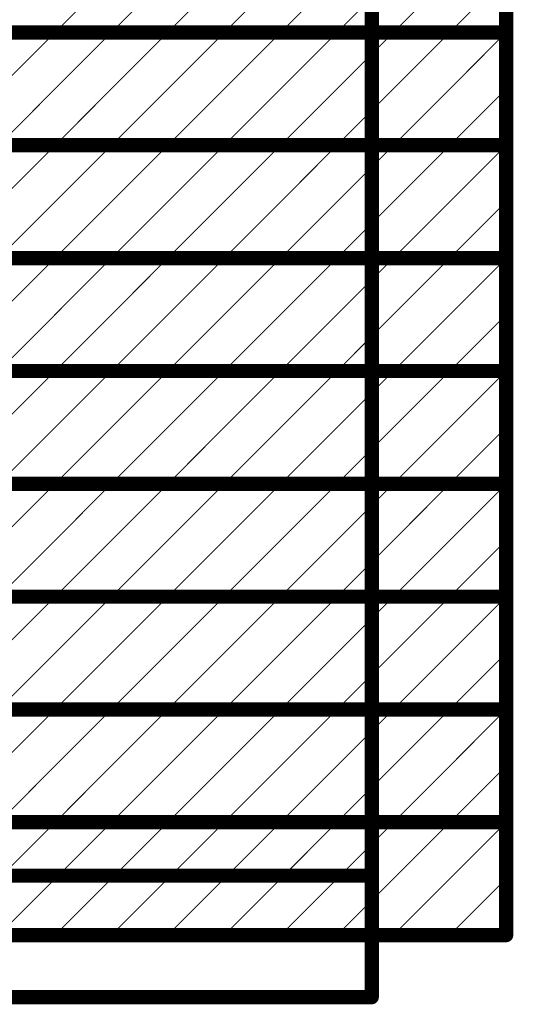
# Model space of a CAD drawing. Header units: inches. Extents: x -6 to 11.6, y -2.2 to 8.3.
# Tile 6 of 256: x -0.7 to -0.2, y -1.6 to -0.6. Entities that reach past the tile are written whole.
import ezdxf

# ---------------------------------------------------------------- set-up
doc = ezdxf.new("R2010")
doc.units = ezdxf.units.IN
doc.header["$MEASUREMENT"] = 0
doc.layers.add('Drill Drawing', color=1, linetype='Continuous')
doc.layers.add('Notes', color=56, linetype='Continuous')

msp = doc.modelspace()

# ---------------------------------------------------------------- linework, layer by layer
at = {"layer": 'Drill Drawing'}
for points in [[(-0.3454, -1.5837, 0.015, 0.015, 0), (-0.3454, 0.4635, 0.015, 0.015, 0)], [(-5.5772, -1.4558, 0.015, 0.015, 0), (-0.3454, -1.4558, 0.015, 0.015, 0)], [(-5.5772, -1.5837, 0.015, 0.015, 0), (-0.3454, -1.5837, 0.015, 0.015, 0)]]:
    msp.add_lwpolyline(points, format="xyseb", dxfattribs=at)
for points in [[(-0.3492, -1.4558, 0.0075, 0.0075, 1), (-0.3417, -1.4558, 0.0075, 0.0075, 1)], [(-0.3492, -1.5837, 0.0075, 0.0075, 1), (-0.3417, -1.5837, 0.0075, 0.0075, 1)], [(-0.3492, -1.5837, 0.0075, 0.0075, 1), (-0.3417, -1.5837, 0.0075, 0.0075, 1)]]:
    msp.add_lwpolyline(points, format="xyseb", close=True, dxfattribs=at)
at = {"layer": 'Notes'}
for points in [[(-0.2038, -1.5184, 0.015, 0.015, 0), (-0.2038, 1.0948, 0.015, 0.015, 0)], [(-0.679, -0.5681, 0.001, 0.001, 0), (-0.5602, -0.4494, 0.001, 0.001, 0)], [(-0.6196, -0.5681, 0.001, 0.001, 0), (-0.5008, -0.4494, 0.001, 0.001, 0)], [(-0.5602, -0.5681, 0.001, 0.001, 0), (-0.4414, -0.4494, 0.001, 0.001, 0)], [(-0.5008, -0.5681, 0.001, 0.001, 0), (-0.382, -0.4494, 0.001, 0.001, 0)], [(-0.4414, -0.5681, 0.001, 0.001, 0), (-0.3226, -0.4494, 0.001, 0.001, 0)], [(-0.382, -0.5681, 0.001, 0.001, 0), (-0.2632, -0.4494, 0.001, 0.001, 0)], [(-0.3226, -0.5681, 0.001, 0.001, 0), (-0.2038, -0.4494, 0.001, 0.001, 0)], [(-0.2632, -0.5681, 0.001, 0.001, 0), (-0.2038, -0.5088, 0.001, 0.001, 0)], [(-1.3123, -0.5681, 0.015, 0.015, 0), (-0.2038, -0.5681, 0.015, 0.015, 0)], [(-0.7977, -0.6869, 0.001, 0.001, 0), (-0.679, -0.5681, 0.001, 0.001, 0)], [(-0.7383, -0.6869, 0.001, 0.001, 0), (-0.6196, -0.5681, 0.001, 0.001, 0)], [(-0.679, -0.6869, 0.001, 0.001, 0), (-0.5602, -0.5681, 0.001, 0.001, 0)], [(-0.6196, -0.6869, 0.001, 0.001, 0), (-0.5008, -0.5681, 0.001, 0.001, 0)], [(-0.5602, -0.6869, 0.001, 0.001, 0), (-0.4414, -0.5681, 0.001, 0.001, 0)], [(-0.5008, -0.6869, 0.001, 0.001, 0), (-0.382, -0.5681, 0.001, 0.001, 0)], [(-0.4414, -0.6869, 0.001, 0.001, 0), (-0.3226, -0.5681, 0.001, 0.001, 0)], [(-0.382, -0.6869, 0.001, 0.001, 0), (-0.2632, -0.5681, 0.001, 0.001, 0)], [(-0.3226, -0.6869, 0.001, 0.001, 0), (-0.2038, -0.5681, 0.001, 0.001, 0)], [(-0.2632, -0.6869, 0.001, 0.001, 0), (-0.2038, -0.6275, 0.001, 0.001, 0)], [(-1.3123, -0.6869, 0.015, 0.015, 0), (-0.2038, -0.6869, 0.015, 0.015, 0)], [(-0.7977, -0.8057, 0.001, 0.001, 0), (-0.679, -0.6869, 0.001, 0.001, 0)], [(-0.7383, -0.8057, 0.001, 0.001, 0), (-0.6196, -0.6869, 0.001, 0.001, 0)], [(-0.679, -0.8057, 0.001, 0.001, 0), (-0.5602, -0.6869, 0.001, 0.001, 0)], [(-0.6196, -0.8057, 0.001, 0.001, 0), (-0.5008, -0.6869, 0.001, 0.001, 0)], [(-0.5602, -0.8057, 0.001, 0.001, 0), (-0.4414, -0.6869, 0.001, 0.001, 0)], [(-0.5008, -0.8057, 0.001, 0.001, 0), (-0.382, -0.6869, 0.001, 0.001, 0)], [(-0.4414, -0.8057, 0.001, 0.001, 0), (-0.3226, -0.6869, 0.001, 0.001, 0)], [(-0.382, -0.8057, 0.001, 0.001, 0), (-0.2632, -0.6869, 0.001, 0.001, 0)], [(-0.3226, -0.8057, 0.001, 0.001, 0), (-0.2038, -0.6869, 0.001, 0.001, 0)], [(-0.2632, -0.8057, 0.001, 0.001, 0), (-0.2038, -0.7463, 0.001, 0.001, 0)], [(-1.3123, -0.8057, 0.015, 0.015, 0), (-0.2038, -0.8057, 0.015, 0.015, 0)], [(-0.7977, -0.9245, 0.001, 0.001, 0), (-0.679, -0.8057, 0.001, 0.001, 0)], [(-0.7383, -0.9245, 0.001, 0.001, 0), (-0.6196, -0.8057, 0.001, 0.001, 0)], [(-0.679, -0.9245, 0.001, 0.001, 0), (-0.5602, -0.8057, 0.001, 0.001, 0)], [(-0.6196, -0.9245, 0.001, 0.001, 0), (-0.5008, -0.8057, 0.001, 0.001, 0)], [(-0.5602, -0.9245, 0.001, 0.001, 0), (-0.4414, -0.8057, 0.001, 0.001, 0)], [(-0.5008, -0.9245, 0.001, 0.001, 0), (-0.382, -0.8057, 0.001, 0.001, 0)], [(-0.4414, -0.9245, 0.001, 0.001, 0), (-0.3226, -0.8057, 0.001, 0.001, 0)], [(-0.382, -0.9245, 0.001, 0.001, 0), (-0.2632, -0.8057, 0.001, 0.001, 0)], [(-0.3226, -0.9245, 0.001, 0.001, 0), (-0.2038, -0.8057, 0.001, 0.001, 0)], [(-0.2632, -0.9245, 0.001, 0.001, 0), (-0.2038, -0.8651, 0.001, 0.001, 0)], [(-1.3123, -0.9245, 0.015, 0.015, 0), (-0.2038, -0.9245, 0.015, 0.015, 0)], [(-0.7977, -1.0433, 0.001, 0.001, 0), (-0.679, -0.9245, 0.001, 0.001, 0)], [(-0.7383, -1.0433, 0.001, 0.001, 0), (-0.6196, -0.9245, 0.001, 0.001, 0)], [(-0.679, -1.0433, 0.001, 0.001, 0), (-0.5602, -0.9245, 0.001, 0.001, 0)], [(-0.6196, -1.0433, 0.001, 0.001, 0), (-0.5008, -0.9245, 0.001, 0.001, 0)], [(-0.5602, -1.0433, 0.001, 0.001, 0), (-0.4414, -0.9245, 0.001, 0.001, 0)], [(-0.5008, -1.0433, 0.001, 0.001, 0), (-0.382, -0.9245, 0.001, 0.001, 0)], [(-0.4414, -1.0433, 0.001, 0.001, 0), (-0.3226, -0.9245, 0.001, 0.001, 0)], [(-0.382, -1.0433, 0.001, 0.001, 0), (-0.2632, -0.9245, 0.001, 0.001, 0)], [(-0.3226, -1.0433, 0.001, 0.001, 0), (-0.2038, -0.9245, 0.001, 0.001, 0)], [(-0.2632, -1.0433, 0.001, 0.001, 0), (-0.2038, -0.9839, 0.001, 0.001, 0)], [(-1.3123, -1.0433, 0.015, 0.015, 0), (-0.2038, -1.0433, 0.015, 0.015, 0)], [(-0.7977, -1.1621, 0.001, 0.001, 0), (-0.679, -1.0433, 0.001, 0.001, 0)], [(-0.7383, -1.1621, 0.001, 0.001, 0), (-0.6196, -1.0433, 0.001, 0.001, 0)], [(-0.679, -1.1621, 0.001, 0.001, 0), (-0.5602, -1.0433, 0.001, 0.001, 0)], [(-0.6196, -1.1621, 0.001, 0.001, 0), (-0.5008, -1.0433, 0.001, 0.001, 0)], [(-0.5602, -1.1621, 0.001, 0.001, 0), (-0.4414, -1.0433, 0.001, 0.001, 0)], [(-0.5008, -1.1621, 0.001, 0.001, 0), (-0.382, -1.0433, 0.001, 0.001, 0)], [(-0.4414, -1.1621, 0.001, 0.001, 0), (-0.3226, -1.0433, 0.001, 0.001, 0)], [(-0.382, -1.1621, 0.001, 0.001, 0), (-0.2632, -1.0433, 0.001, 0.001, 0)], [(-0.3226, -1.1621, 0.001, 0.001, 0), (-0.2038, -1.0433, 0.001, 0.001, 0)], [(-0.2632, -1.1621, 0.001, 0.001, 0), (-0.2038, -1.1027, 0.001, 0.001, 0)], [(-1.3123, -1.1621, 0.015, 0.015, 0), (-0.2038, -1.1621, 0.015, 0.015, 0)], [(-0.7977, -1.2808, 0.001, 0.001, 0), (-0.679, -1.1621, 0.001, 0.001, 0)], [(-0.7383, -1.2808, 0.001, 0.001, 0), (-0.6196, -1.1621, 0.001, 0.001, 0)], [(-0.679, -1.2808, 0.001, 0.001, 0), (-0.5602, -1.1621, 0.001, 0.001, 0)], [(-0.6196, -1.2808, 0.001, 0.001, 0), (-0.5008, -1.1621, 0.001, 0.001, 0)], [(-0.5602, -1.2808, 0.001, 0.001, 0), (-0.4414, -1.1621, 0.001, 0.001, 0)], [(-0.5008, -1.2808, 0.001, 0.001, 0), (-0.382, -1.1621, 0.001, 0.001, 0)], [(-0.4414, -1.2808, 0.001, 0.001, 0), (-0.3226, -1.1621, 0.001, 0.001, 0)], [(-0.382, -1.2808, 0.001, 0.001, 0), (-0.2632, -1.1621, 0.001, 0.001, 0)], [(-0.3226, -1.2808, 0.001, 0.001, 0), (-0.2038, -1.1621, 0.001, 0.001, 0)], [(-0.2632, -1.2808, 0.001, 0.001, 0), (-0.2038, -1.2214, 0.001, 0.001, 0)], [(-1.3123, -1.2808, 0.015, 0.015, 0), (-0.2038, -1.2808, 0.015, 0.015, 0)], [(-0.7977, -1.3996, 0.001, 0.001, 0), (-0.679, -1.2808, 0.001, 0.001, 0)], [(-0.7383, -1.3996, 0.001, 0.001, 0), (-0.6196, -1.2808, 0.001, 0.001, 0)], [(-0.679, -1.3996, 0.001, 0.001, 0), (-0.5602, -1.2808, 0.001, 0.001, 0)], [(-0.6196, -1.3996, 0.001, 0.001, 0), (-0.5008, -1.2808, 0.001, 0.001, 0)], [(-0.5602, -1.3996, 0.001, 0.001, 0), (-0.4414, -1.2808, 0.001, 0.001, 0)], [(-0.5008, -1.3996, 0.001, 0.001, 0), (-0.382, -1.2808, 0.001, 0.001, 0)], [(-0.4414, -1.3996, 0.001, 0.001, 0), (-0.3226, -1.2808, 0.001, 0.001, 0)], [(-0.382, -1.3996, 0.001, 0.001, 0), (-0.2632, -1.2808, 0.001, 0.001, 0)], [(-0.3226, -1.3996, 0.001, 0.001, 0), (-0.2038, -1.2808, 0.001, 0.001, 0)], [(-0.2632, -1.3996, 0.001, 0.001, 0), (-0.2038, -1.3402, 0.001, 0.001, 0)], [(-1.3123, -1.3996, 0.015, 0.015, 0), (-0.2038, -1.3996, 0.015, 0.015, 0)], [(-0.7977, -1.5184, 0.001, 0.001, 0), (-0.679, -1.3996, 0.001, 0.001, 0)], [(-0.7383, -1.5184, 0.001, 0.001, 0), (-0.6196, -1.3996, 0.001, 0.001, 0)], [(-0.679, -1.5184, 0.001, 0.001, 0), (-0.5602, -1.3996, 0.001, 0.001, 0)], [(-0.6196, -1.5184, 0.001, 0.001, 0), (-0.5008, -1.3996, 0.001, 0.001, 0)], [(-0.5602, -1.5184, 0.001, 0.001, 0), (-0.4414, -1.3996, 0.001, 0.001, 0)], [(-0.5008, -1.5184, 0.001, 0.001, 0), (-0.382, -1.3996, 0.001, 0.001, 0)], [(-0.4414, -1.5184, 0.001, 0.001, 0), (-0.3226, -1.3996, 0.001, 0.001, 0)], [(-0.382, -1.5184, 0.001, 0.001, 0), (-0.2632, -1.3996, 0.001, 0.001, 0)], [(-0.3226, -1.5184, 0.001, 0.001, 0), (-0.2038, -1.3996, 0.001, 0.001, 0)], [(-0.2632, -1.5184, 0.001, 0.001, 0), (-0.2038, -1.459, 0.001, 0.001, 0)], [(-1.3123, -1.5184, 0.015, 0.015, 0), (-0.2038, -1.5184, 0.015, 0.015, 0)]]:
    msp.add_lwpolyline(points, format="xyseb", dxfattribs=at)
for points in [[(-0.6792, -0.5681, 0.0005, 0.0005, 1), (-0.6787, -0.5681, 0.0005, 0.0005, 1)], [(-0.6792, -0.5681, 0.0005, 0.0005, 1), (-0.6787, -0.5681, 0.0005, 0.0005, 1)], [(-0.6198, -0.5681, 0.0005, 0.0005, 1), (-0.6193, -0.5681, 0.0005, 0.0005, 1)], [(-0.6198, -0.5681, 0.0005, 0.0005, 1), (-0.6193, -0.5681, 0.0005, 0.0005, 1)], [(-0.5604, -0.5681, 0.0005, 0.0005, 1), (-0.5599, -0.5681, 0.0005, 0.0005, 1)], [(-0.5604, -0.5681, 0.0005, 0.0005, 1), (-0.5599, -0.5681, 0.0005, 0.0005, 1)], [(-0.501, -0.5681, 0.0005, 0.0005, 1), (-0.5005, -0.5681, 0.0005, 0.0005, 1)], [(-0.501, -0.5681, 0.0005, 0.0005, 1), (-0.5005, -0.5681, 0.0005, 0.0005, 1)], [(-0.4416, -0.5681, 0.0005, 0.0005, 1), (-0.4411, -0.5681, 0.0005, 0.0005, 1)], [(-0.4416, -0.5681, 0.0005, 0.0005, 1), (-0.4411, -0.5681, 0.0005, 0.0005, 1)], [(-0.3822, -0.5681, 0.0005, 0.0005, 1), (-0.3817, -0.5681, 0.0005, 0.0005, 1)], [(-0.3822, -0.5681, 0.0005, 0.0005, 1), (-0.3817, -0.5681, 0.0005, 0.0005, 1)], [(-0.3229, -0.5681, 0.0005, 0.0005, 1), (-0.3224, -0.5681, 0.0005, 0.0005, 1)], [(-0.3229, -0.5681, 0.0005, 0.0005, 1), (-0.3224, -0.5681, 0.0005, 0.0005, 1)], [(-0.2635, -0.5681, 0.0005, 0.0005, 1), (-0.263, -0.5681, 0.0005, 0.0005, 1)], [(-0.2635, -0.5681, 0.0005, 0.0005, 1), (-0.263, -0.5681, 0.0005, 0.0005, 1)], [(-0.2076, -0.5681, 0.0075, 0.0075, 1), (-0.2001, -0.5681, 0.0075, 0.0075, 1)], [(-0.2041, -0.5681, 0.0005, 0.0005, 1), (-0.2036, -0.5681, 0.0005, 0.0005, 1)], [(-0.2041, -0.6275, 0.0005, 0.0005, 1), (-0.2036, -0.6275, 0.0005, 0.0005, 1)], [(-0.2076, -0.6869, 0.0075, 0.0075, 1), (-0.2001, -0.6869, 0.0075, 0.0075, 1)], [(-0.6792, -0.6869, 0.0005, 0.0005, 1), (-0.6787, -0.6869, 0.0005, 0.0005, 1)], [(-0.6792, -0.6869, 0.0005, 0.0005, 1), (-0.6787, -0.6869, 0.0005, 0.0005, 1)], [(-0.6198, -0.6869, 0.0005, 0.0005, 1), (-0.6193, -0.6869, 0.0005, 0.0005, 1)], [(-0.6198, -0.6869, 0.0005, 0.0005, 1), (-0.6193, -0.6869, 0.0005, 0.0005, 1)], [(-0.5604, -0.6869, 0.0005, 0.0005, 1), (-0.5599, -0.6869, 0.0005, 0.0005, 1)], [(-0.5604, -0.6869, 0.0005, 0.0005, 1), (-0.5599, -0.6869, 0.0005, 0.0005, 1)], [(-0.501, -0.6869, 0.0005, 0.0005, 1), (-0.5005, -0.6869, 0.0005, 0.0005, 1)], [(-0.501, -0.6869, 0.0005, 0.0005, 1), (-0.5005, -0.6869, 0.0005, 0.0005, 1)], [(-0.4416, -0.6869, 0.0005, 0.0005, 1), (-0.4411, -0.6869, 0.0005, 0.0005, 1)], [(-0.4416, -0.6869, 0.0005, 0.0005, 1), (-0.4411, -0.6869, 0.0005, 0.0005, 1)], [(-0.3822, -0.6869, 0.0005, 0.0005, 1), (-0.3817, -0.6869, 0.0005, 0.0005, 1)], [(-0.3822, -0.6869, 0.0005, 0.0005, 1), (-0.3817, -0.6869, 0.0005, 0.0005, 1)], [(-0.3229, -0.6869, 0.0005, 0.0005, 1), (-0.3224, -0.6869, 0.0005, 0.0005, 1)], [(-0.3229, -0.6869, 0.0005, 0.0005, 1), (-0.3224, -0.6869, 0.0005, 0.0005, 1)], [(-0.2635, -0.6869, 0.0005, 0.0005, 1), (-0.263, -0.6869, 0.0005, 0.0005, 1)], [(-0.2635, -0.6869, 0.0005, 0.0005, 1), (-0.263, -0.6869, 0.0005, 0.0005, 1)], [(-0.2041, -0.6869, 0.0005, 0.0005, 1), (-0.2036, -0.6869, 0.0005, 0.0005, 1)], [(-0.2041, -0.7463, 0.0005, 0.0005, 1), (-0.2036, -0.7463, 0.0005, 0.0005, 1)], [(-0.6792, -0.8057, 0.0005, 0.0005, 1), (-0.6787, -0.8057, 0.0005, 0.0005, 1)], [(-0.6792, -0.8057, 0.0005, 0.0005, 1), (-0.6787, -0.8057, 0.0005, 0.0005, 1)], [(-0.6198, -0.8057, 0.0005, 0.0005, 1), (-0.6193, -0.8057, 0.0005, 0.0005, 1)], [(-0.6198, -0.8057, 0.0005, 0.0005, 1), (-0.6193, -0.8057, 0.0005, 0.0005, 1)], [(-0.5604, -0.8057, 0.0005, 0.0005, 1), (-0.5599, -0.8057, 0.0005, 0.0005, 1)], [(-0.5604, -0.8057, 0.0005, 0.0005, 1), (-0.5599, -0.8057, 0.0005, 0.0005, 1)], [(-0.501, -0.8057, 0.0005, 0.0005, 1), (-0.5005, -0.8057, 0.0005, 0.0005, 1)], [(-0.501, -0.8057, 0.0005, 0.0005, 1), (-0.5005, -0.8057, 0.0005, 0.0005, 1)], [(-0.4416, -0.8057, 0.0005, 0.0005, 1), (-0.4411, -0.8057, 0.0005, 0.0005, 1)], [(-0.4416, -0.8057, 0.0005, 0.0005, 1), (-0.4411, -0.8057, 0.0005, 0.0005, 1)], [(-0.3822, -0.8057, 0.0005, 0.0005, 1), (-0.3817, -0.8057, 0.0005, 0.0005, 1)], [(-0.3822, -0.8057, 0.0005, 0.0005, 1), (-0.3817, -0.8057, 0.0005, 0.0005, 1)], [(-0.3229, -0.8057, 0.0005, 0.0005, 1), (-0.3224, -0.8057, 0.0005, 0.0005, 1)], [(-0.3229, -0.8057, 0.0005, 0.0005, 1), (-0.3224, -0.8057, 0.0005, 0.0005, 1)], [(-0.2635, -0.8057, 0.0005, 0.0005, 1), (-0.263, -0.8057, 0.0005, 0.0005, 1)], [(-0.2635, -0.8057, 0.0005, 0.0005, 1), (-0.263, -0.8057, 0.0005, 0.0005, 1)], [(-0.2076, -0.8057, 0.0075, 0.0075, 1), (-0.2001, -0.8057, 0.0075, 0.0075, 1)], [(-0.2041, -0.8057, 0.0005, 0.0005, 1), (-0.2036, -0.8057, 0.0005, 0.0005, 1)], [(-0.2041, -0.8651, 0.0005, 0.0005, 1), (-0.2036, -0.8651, 0.0005, 0.0005, 1)], [(-0.2076, -0.9245, 0.0075, 0.0075, 1), (-0.2001, -0.9245, 0.0075, 0.0075, 1)], [(-0.6792, -0.9245, 0.0005, 0.0005, 1), (-0.6787, -0.9245, 0.0005, 0.0005, 1)], [(-0.6792, -0.9245, 0.0005, 0.0005, 1), (-0.6787, -0.9245, 0.0005, 0.0005, 1)], [(-0.6198, -0.9245, 0.0005, 0.0005, 1), (-0.6193, -0.9245, 0.0005, 0.0005, 1)], [(-0.6198, -0.9245, 0.0005, 0.0005, 1), (-0.6193, -0.9245, 0.0005, 0.0005, 1)], [(-0.5604, -0.9245, 0.0005, 0.0005, 1), (-0.5599, -0.9245, 0.0005, 0.0005, 1)], [(-0.5604, -0.9245, 0.0005, 0.0005, 1), (-0.5599, -0.9245, 0.0005, 0.0005, 1)], [(-0.501, -0.9245, 0.0005, 0.0005, 1), (-0.5005, -0.9245, 0.0005, 0.0005, 1)], [(-0.501, -0.9245, 0.0005, 0.0005, 1), (-0.5005, -0.9245, 0.0005, 0.0005, 1)], [(-0.4416, -0.9245, 0.0005, 0.0005, 1), (-0.4411, -0.9245, 0.0005, 0.0005, 1)], [(-0.4416, -0.9245, 0.0005, 0.0005, 1), (-0.4411, -0.9245, 0.0005, 0.0005, 1)], [(-0.3822, -0.9245, 0.0005, 0.0005, 1), (-0.3817, -0.9245, 0.0005, 0.0005, 1)], [(-0.3822, -0.9245, 0.0005, 0.0005, 1), (-0.3817, -0.9245, 0.0005, 0.0005, 1)], [(-0.3229, -0.9245, 0.0005, 0.0005, 1), (-0.3224, -0.9245, 0.0005, 0.0005, 1)], [(-0.3229, -0.9245, 0.0005, 0.0005, 1), (-0.3224, -0.9245, 0.0005, 0.0005, 1)], [(-0.2635, -0.9245, 0.0005, 0.0005, 1), (-0.263, -0.9245, 0.0005, 0.0005, 1)], [(-0.2635, -0.9245, 0.0005, 0.0005, 1), (-0.263, -0.9245, 0.0005, 0.0005, 1)], [(-0.2041, -0.9245, 0.0005, 0.0005, 1), (-0.2036, -0.9245, 0.0005, 0.0005, 1)], [(-0.2041, -0.9839, 0.0005, 0.0005, 1), (-0.2036, -0.9839, 0.0005, 0.0005, 1)], [(-0.2076, -1.0433, 0.0075, 0.0075, 1), (-0.2001, -1.0433, 0.0075, 0.0075, 1)], [(-0.6792, -1.0433, 0.0005, 0.0005, 1), (-0.6787, -1.0433, 0.0005, 0.0005, 1)], [(-0.6792, -1.0433, 0.0005, 0.0005, 1), (-0.6787, -1.0433, 0.0005, 0.0005, 1)], [(-0.6198, -1.0433, 0.0005, 0.0005, 1), (-0.6193, -1.0433, 0.0005, 0.0005, 1)], [(-0.6198, -1.0433, 0.0005, 0.0005, 1), (-0.6193, -1.0433, 0.0005, 0.0005, 1)], [(-0.5604, -1.0433, 0.0005, 0.0005, 1), (-0.5599, -1.0433, 0.0005, 0.0005, 1)], [(-0.5604, -1.0433, 0.0005, 0.0005, 1), (-0.5599, -1.0433, 0.0005, 0.0005, 1)], [(-0.501, -1.0433, 0.0005, 0.0005, 1), (-0.5005, -1.0433, 0.0005, 0.0005, 1)], [(-0.501, -1.0433, 0.0005, 0.0005, 1), (-0.5005, -1.0433, 0.0005, 0.0005, 1)], [(-0.4416, -1.0433, 0.0005, 0.0005, 1), (-0.4411, -1.0433, 0.0005, 0.0005, 1)], [(-0.4416, -1.0433, 0.0005, 0.0005, 1), (-0.4411, -1.0433, 0.0005, 0.0005, 1)], [(-0.3822, -1.0433, 0.0005, 0.0005, 1), (-0.3817, -1.0433, 0.0005, 0.0005, 1)], [(-0.3822, -1.0433, 0.0005, 0.0005, 1), (-0.3817, -1.0433, 0.0005, 0.0005, 1)], [(-0.3229, -1.0433, 0.0005, 0.0005, 1), (-0.3224, -1.0433, 0.0005, 0.0005, 1)], [(-0.3229, -1.0433, 0.0005, 0.0005, 1), (-0.3224, -1.0433, 0.0005, 0.0005, 1)], [(-0.2635, -1.0433, 0.0005, 0.0005, 1), (-0.263, -1.0433, 0.0005, 0.0005, 1)], [(-0.2635, -1.0433, 0.0005, 0.0005, 1), (-0.263, -1.0433, 0.0005, 0.0005, 1)], [(-0.2041, -1.0433, 0.0005, 0.0005, 1), (-0.2036, -1.0433, 0.0005, 0.0005, 1)], [(-0.2041, -1.1027, 0.0005, 0.0005, 1), (-0.2036, -1.1027, 0.0005, 0.0005, 1)], [(-0.2076, -1.1621, 0.0075, 0.0075, 1), (-0.2001, -1.1621, 0.0075, 0.0075, 1)], [(-0.6792, -1.1621, 0.0005, 0.0005, 1), (-0.6787, -1.1621, 0.0005, 0.0005, 1)], [(-0.6792, -1.1621, 0.0005, 0.0005, 1), (-0.6787, -1.1621, 0.0005, 0.0005, 1)], [(-0.6198, -1.1621, 0.0005, 0.0005, 1), (-0.6193, -1.1621, 0.0005, 0.0005, 1)], [(-0.6198, -1.1621, 0.0005, 0.0005, 1), (-0.6193, -1.1621, 0.0005, 0.0005, 1)], [(-0.5604, -1.1621, 0.0005, 0.0005, 1), (-0.5599, -1.1621, 0.0005, 0.0005, 1)], [(-0.5604, -1.1621, 0.0005, 0.0005, 1), (-0.5599, -1.1621, 0.0005, 0.0005, 1)], [(-0.501, -1.1621, 0.0005, 0.0005, 1), (-0.5005, -1.1621, 0.0005, 0.0005, 1)], [(-0.501, -1.1621, 0.0005, 0.0005, 1), (-0.5005, -1.1621, 0.0005, 0.0005, 1)], [(-0.4416, -1.1621, 0.0005, 0.0005, 1), (-0.4411, -1.1621, 0.0005, 0.0005, 1)], [(-0.4416, -1.1621, 0.0005, 0.0005, 1), (-0.4411, -1.1621, 0.0005, 0.0005, 1)], [(-0.3822, -1.1621, 0.0005, 0.0005, 1), (-0.3817, -1.1621, 0.0005, 0.0005, 1)], [(-0.3822, -1.1621, 0.0005, 0.0005, 1), (-0.3817, -1.1621, 0.0005, 0.0005, 1)], [(-0.3229, -1.1621, 0.0005, 0.0005, 1), (-0.3224, -1.1621, 0.0005, 0.0005, 1)], [(-0.3229, -1.1621, 0.0005, 0.0005, 1), (-0.3224, -1.1621, 0.0005, 0.0005, 1)], [(-0.2635, -1.1621, 0.0005, 0.0005, 1), (-0.263, -1.1621, 0.0005, 0.0005, 1)], [(-0.2635, -1.1621, 0.0005, 0.0005, 1), (-0.263, -1.1621, 0.0005, 0.0005, 1)], [(-0.2041, -1.1621, 0.0005, 0.0005, 1), (-0.2036, -1.1621, 0.0005, 0.0005, 1)], [(-0.2041, -1.2214, 0.0005, 0.0005, 1), (-0.2036, -1.2214, 0.0005, 0.0005, 1)], [(-0.2076, -1.2808, 0.0075, 0.0075, 1), (-0.2001, -1.2808, 0.0075, 0.0075, 1)], [(-0.6792, -1.2808, 0.0005, 0.0005, 1), (-0.6787, -1.2808, 0.0005, 0.0005, 1)], [(-0.6792, -1.2808, 0.0005, 0.0005, 1), (-0.6787, -1.2808, 0.0005, 0.0005, 1)], [(-0.6198, -1.2808, 0.0005, 0.0005, 1), (-0.6193, -1.2808, 0.0005, 0.0005, 1)], [(-0.6198, -1.2808, 0.0005, 0.0005, 1), (-0.6193, -1.2808, 0.0005, 0.0005, 1)], [(-0.5604, -1.2808, 0.0005, 0.0005, 1), (-0.5599, -1.2808, 0.0005, 0.0005, 1)], [(-0.5604, -1.2808, 0.0005, 0.0005, 1), (-0.5599, -1.2808, 0.0005, 0.0005, 1)], [(-0.501, -1.2808, 0.0005, 0.0005, 1), (-0.5005, -1.2808, 0.0005, 0.0005, 1)], [(-0.501, -1.2808, 0.0005, 0.0005, 1), (-0.5005, -1.2808, 0.0005, 0.0005, 1)], [(-0.4416, -1.2808, 0.0005, 0.0005, 1), (-0.4411, -1.2808, 0.0005, 0.0005, 1)], [(-0.4416, -1.2808, 0.0005, 0.0005, 1), (-0.4411, -1.2808, 0.0005, 0.0005, 1)], [(-0.3822, -1.2808, 0.0005, 0.0005, 1), (-0.3817, -1.2808, 0.0005, 0.0005, 1)], [(-0.3822, -1.2808, 0.0005, 0.0005, 1), (-0.3817, -1.2808, 0.0005, 0.0005, 1)], [(-0.3229, -1.2808, 0.0005, 0.0005, 1), (-0.3224, -1.2808, 0.0005, 0.0005, 1)], [(-0.3229, -1.2808, 0.0005, 0.0005, 1), (-0.3224, -1.2808, 0.0005, 0.0005, 1)], [(-0.2635, -1.2808, 0.0005, 0.0005, 1), (-0.263, -1.2808, 0.0005, 0.0005, 1)], [(-0.2635, -1.2808, 0.0005, 0.0005, 1), (-0.263, -1.2808, 0.0005, 0.0005, 1)], [(-0.2041, -1.2808, 0.0005, 0.0005, 1), (-0.2036, -1.2808, 0.0005, 0.0005, 1)], [(-0.2041, -1.3402, 0.0005, 0.0005, 1), (-0.2036, -1.3402, 0.0005, 0.0005, 1)], [(-0.6792, -1.3996, 0.0005, 0.0005, 1), (-0.6787, -1.3996, 0.0005, 0.0005, 1)], [(-0.6792, -1.3996, 0.0005, 0.0005, 1), (-0.6787, -1.3996, 0.0005, 0.0005, 1)], [(-0.6198, -1.3996, 0.0005, 0.0005, 1), (-0.6193, -1.3996, 0.0005, 0.0005, 1)], [(-0.6198, -1.3996, 0.0005, 0.0005, 1), (-0.6193, -1.3996, 0.0005, 0.0005, 1)], [(-0.5604, -1.3996, 0.0005, 0.0005, 1), (-0.5599, -1.3996, 0.0005, 0.0005, 1)], [(-0.5604, -1.3996, 0.0005, 0.0005, 1), (-0.5599, -1.3996, 0.0005, 0.0005, 1)], [(-0.501, -1.3996, 0.0005, 0.0005, 1), (-0.5005, -1.3996, 0.0005, 0.0005, 1)], [(-0.501, -1.3996, 0.0005, 0.0005, 1), (-0.5005, -1.3996, 0.0005, 0.0005, 1)], [(-0.4416, -1.3996, 0.0005, 0.0005, 1), (-0.4411, -1.3996, 0.0005, 0.0005, 1)], [(-0.4416, -1.3996, 0.0005, 0.0005, 1), (-0.4411, -1.3996, 0.0005, 0.0005, 1)], [(-0.3822, -1.3996, 0.0005, 0.0005, 1), (-0.3817, -1.3996, 0.0005, 0.0005, 1)], [(-0.3822, -1.3996, 0.0005, 0.0005, 1), (-0.3817, -1.3996, 0.0005, 0.0005, 1)], [(-0.3229, -1.3996, 0.0005, 0.0005, 1), (-0.3224, -1.3996, 0.0005, 0.0005, 1)], [(-0.3229, -1.3996, 0.0005, 0.0005, 1), (-0.3224, -1.3996, 0.0005, 0.0005, 1)], [(-0.2635, -1.3996, 0.0005, 0.0005, 1), (-0.263, -1.3996, 0.0005, 0.0005, 1)], [(-0.2635, -1.3996, 0.0005, 0.0005, 1), (-0.263, -1.3996, 0.0005, 0.0005, 1)], [(-0.2076, -1.3996, 0.0075, 0.0075, 1), (-0.2001, -1.3996, 0.0075, 0.0075, 1)], [(-0.2041, -1.3996, 0.0005, 0.0005, 1), (-0.2036, -1.3996, 0.0005, 0.0005, 1)], [(-0.2041, -1.459, 0.0005, 0.0005, 1), (-0.2036, -1.459, 0.0005, 0.0005, 1)], [(-0.2076, -1.5184, 0.0075, 0.0075, 1), (-0.2001, -1.5184, 0.0075, 0.0075, 1)], [(-0.2076, -1.5184, 0.0075, 0.0075, 1), (-0.2001, -1.5184, 0.0075, 0.0075, 1)], [(-0.6792, -1.5184, 0.0005, 0.0005, 1), (-0.6787, -1.5184, 0.0005, 0.0005, 1)], [(-0.6198, -1.5184, 0.0005, 0.0005, 1), (-0.6193, -1.5184, 0.0005, 0.0005, 1)], [(-0.5604, -1.5184, 0.0005, 0.0005, 1), (-0.5599, -1.5184, 0.0005, 0.0005, 1)], [(-0.501, -1.5184, 0.0005, 0.0005, 1), (-0.5005, -1.5184, 0.0005, 0.0005, 1)], [(-0.4416, -1.5184, 0.0005, 0.0005, 1), (-0.4411, -1.5184, 0.0005, 0.0005, 1)], [(-0.3822, -1.5184, 0.0005, 0.0005, 1), (-0.3817, -1.5184, 0.0005, 0.0005, 1)], [(-0.3229, -1.5184, 0.0005, 0.0005, 1), (-0.3224, -1.5184, 0.0005, 0.0005, 1)], [(-0.2635, -1.5184, 0.0005, 0.0005, 1), (-0.263, -1.5184, 0.0005, 0.0005, 1)]]:
    msp.add_lwpolyline(points, format="xyseb", close=True, dxfattribs=at)

doc.saveas('drawing.dxf')
